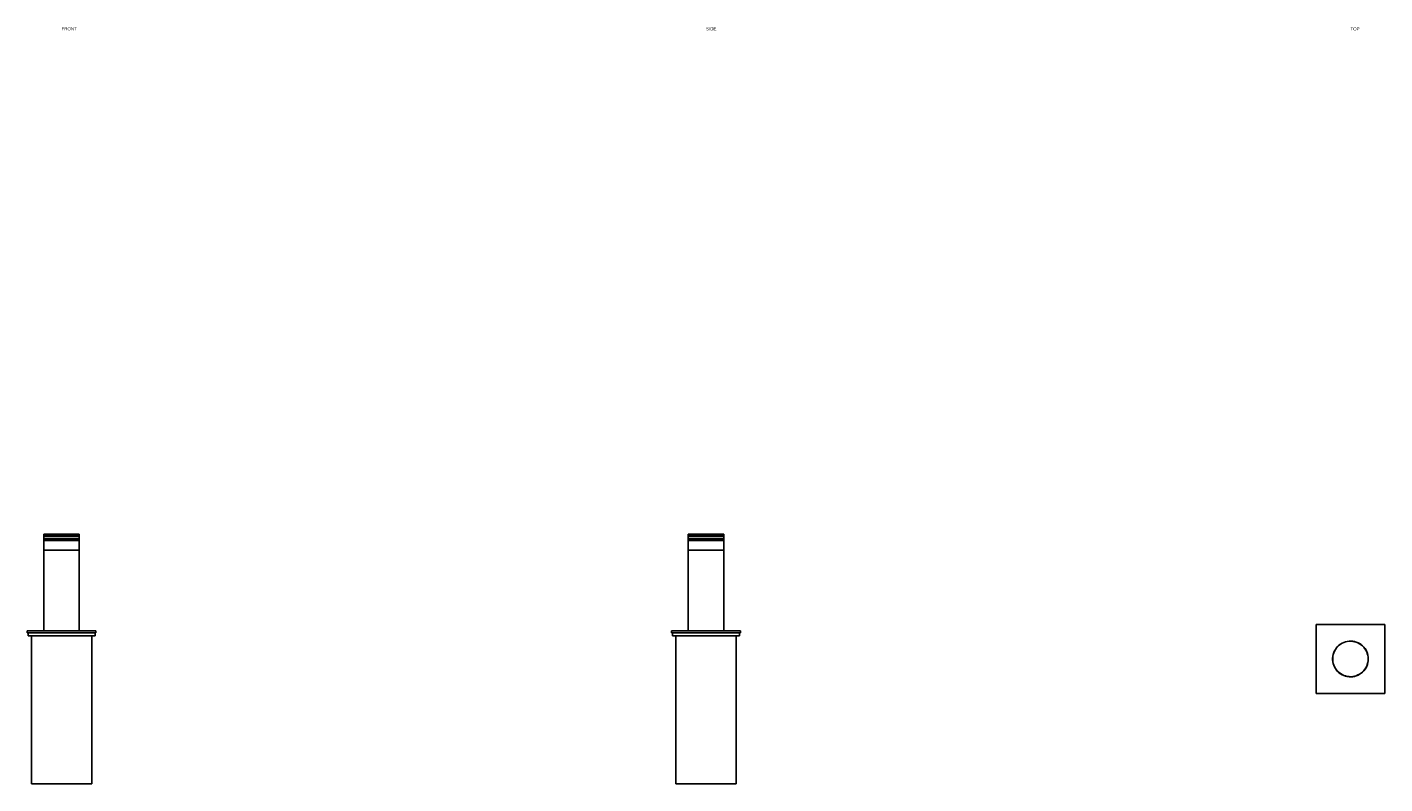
# Model space of a CAD drawing. Header units: millimetres. Extents: x -214 to 20208, y -950 to 3920.
# Tile 1 of 4: x -214 to 8214, y -775 to 3920. Entities that reach past the tile are written whole.
import ezdxf

# ---------------------------------------------------------------- set-up
doc = ezdxf.new("R2010")
doc.units = ezdxf.units.MM
for name, color, linetype in [('FRONT', 7, 'Continuous'), ('SIDE', 7, 'Continuous'), ('TOP', 7, 'Continuous')]:
    doc.layers.add(name, color=color, linetype=linetype)

msp = doc.modelspace()

# ---------------------------------------------------------------- linework, layer by layer
at = {"layer": 'FRONT'}
for points in [[(-110, 775), (-107.2, 775), (-99.1, 775), (-86, 775), (-68.6, 775), (-47.7, 775), (-24.5, 775), (0, 775), (24.5, 775), (47.7, 775), (68.6, 775), (86, 775), (99.1, 775), (107.2, 775), (110, 775)], [(-110, 775), (-110, 767)], [(-110, 767), (-107.2, 767), (-99.1, 767), (-86, 767), (-68.6, 767), (-47.7, 767), (-24.5, 767), (0, 767), (24.5, 767), (47.7, 767), (68.6, 767), (86, 767), (99.1, 767), (107.2, 767), (110, 767)], [(-110, 767), (-110, 760)], [(-110, 760), (-107.2, 760), (-99.1, 760), (-86, 760), (-68.6, 760), (-47.7, 760), (-24.5, 760), (0, 760), (24.5, 760), (47.7, 760), (68.6, 760), (86, 760), (99.1, 760), (107.2, 760), (110, 760)], [(-110, 760), (-110, 745)], [(110, 767), (110, 775)], [(110, 760), (110, 767)], [(110, 745), (110, 760)], [(-110, 745), (-107.2, 745), (-99.1, 745), (-86, 745), (-68.6, 745), (-47.7, 745), (-24.5, 745), (0, 745), (24.5, 745), (47.7, 745), (68.6, 745), (86, 745), (99.1, 745), (107.2, 745), (110, 745)], [(-110, 745), (-110, 735)], [(-110, 735), (-107.2, 735), (-99.1, 735), (-86, 735), (-68.6, 735), (-47.7, 735), (-24.5, 735), (0, 735), (24.5, 735), (47.7, 735), (68.6, 735), (86, 735), (99.1, 735), (107.2, 735), (110, 735)], [(-110, 735), (-110, 675)], [(-110, 675), (-107.2, 675), (-99.1, 675), (-86, 675), (-68.6, 675), (-47.7, 675), (-24.5, 675), (0, 675), (24.5, 675), (47.7, 675), (68.6, 675), (86, 675), (99.1, 675), (107.2, 675), (110, 675)], [(-110, 675), (-110, 175)], [(110, 735), (110, 745)], [(110, 675), (110, 735)], [(110, 175), (110, 675)], [(-213.5, 163), (-213.5, 175)], [(-213.5, 175), (213.5, 175)], [(213.5, 163), (213.5, 175)], [(-213.5, 163), (213.5, 163)], [(-208, 163), (-208, 143)], [(-208, 143), (-202.8, 143), (-187.4, 143), (-162.6, 143), (-129.7, 143), (-90.2, 143), (-46.3, 143), (0, 143), (46.3, 143), (90.2, 143), (129.7, 143), (162.6, 143), (187.4, 143), (202.8, 143), (208, 143)], [(-187.5, 143), (-187.5, -775)], [(187.5, -775), (187.5, 143)], [(208, 143), (208, 163)], [(-187.5, -775), (-182.8, -775), (-168.9, -775), (-146.6, -775), (-116.9, -775), (-81.4, -775), (-41.7, -775), (0, -775), (41.7, -775), (81.4, -775), (116.9, -775), (146.6, -775), (168.9, -775), (182.8, -775), (187.5, -775)]]:
    msp.add_lwpolyline(points, dxfattribs=at)
at = {"layer": 'SIDE'}
for points in [[(3890, 775), (3890.7, 775), (3892.8, 775), (3896.2, 775), (3900.9, 775), (3906.9, 775), (3914, 775), (3922.2, 775), (3931.4, 775), (3941.5, 775), (3952.3, 775), (3963.7, 775), (3975.5, 775), (3987.7, 775), (4000, 775)], [(3890, 775), (3890, 767)], [(3890, 767), (3890.7, 767), (3892.8, 767), (3896.2, 767), (3900.9, 767), (3906.9, 767), (3914, 767), (3922.2, 767), (3931.4, 767), (3941.5, 767), (3952.3, 767), (3963.7, 767), (3975.5, 767), (3987.7, 767), (4000, 767)], [(3890, 767), (3890, 760)], [(3890, 760), (3890.7, 760), (3892.8, 760), (3896.2, 760), (3900.9, 760), (3906.9, 760), (3914, 760), (3922.2, 760), (3931.4, 760), (3941.5, 760), (3952.3, 760), (3963.7, 760), (3975.5, 760), (3987.7, 760), (4000, 760)], [(3890, 760), (3890, 745)], [(4000, 775), (4012.3, 775), (4024.5, 775), (4036.3, 775), (4047.7, 775), (4058.5, 775), (4068.6, 775), (4077.8, 775), (4086, 775), (4093.1, 775), (4099.1, 775), (4103.8, 775), (4107.2, 775), (4109.3, 775), (4110, 775)], [(4000, 767), (4012.3, 767), (4024.5, 767), (4036.3, 767), (4047.7, 767), (4058.5, 767), (4068.6, 767), (4077.8, 767), (4086, 767), (4093.1, 767), (4099.1, 767), (4103.8, 767), (4107.2, 767), (4109.3, 767), (4110, 767)], [(4000, 760), (4012.3, 760), (4024.5, 760), (4036.3, 760), (4047.7, 760), (4058.5, 760), (4068.6, 760), (4077.8, 760), (4086, 760), (4093.1, 760), (4099.1, 760), (4103.8, 760), (4107.2, 760), (4109.3, 760), (4110, 760)], [(4110, 775), (4110, 767)], [(4110, 767), (4110, 760)], [(4110, 760), (4110, 745)], [(3890, 745), (3890.7, 745), (3892.8, 745), (3896.2, 745), (3900.9, 745), (3906.9, 745), (3914, 745), (3922.2, 745), (3931.4, 745), (3941.5, 745), (3952.3, 745), (3963.7, 745), (3975.5, 745), (3987.7, 745), (4000, 745)], [(3890, 745), (3890, 735)], [(3890, 735), (3890.7, 735), (3892.8, 735), (3896.2, 735), (3900.9, 735), (3906.9, 735), (3914, 735), (3922.2, 735), (3931.4, 735), (3941.5, 735), (3952.3, 735), (3963.7, 735), (3975.5, 735), (3987.7, 735), (4000, 735)], [(3890, 735), (3890, 675)], [(3890, 675), (3890.7, 675), (3892.8, 675), (3896.2, 675), (3900.9, 675), (3906.9, 675), (3914, 675), (3922.2, 675), (3931.4, 675), (3941.5, 675), (3952.3, 675), (3963.7, 675), (3975.5, 675), (3987.7, 675), (4000, 675)], [(3890, 675), (3890, 175)], [(4000, 745), (4012.3, 745), (4024.5, 745), (4036.3, 745), (4047.7, 745), (4058.5, 745), (4068.6, 745), (4077.8, 745), (4086, 745), (4093.1, 745), (4099.1, 745), (4103.8, 745), (4107.2, 745), (4109.3, 745), (4110, 745)], [(4000, 735), (4012.3, 735), (4024.5, 735), (4036.3, 735), (4047.7, 735), (4058.5, 735), (4068.6, 735), (4077.8, 735), (4086, 735), (4093.1, 735), (4099.1, 735), (4103.8, 735), (4107.2, 735), (4109.3, 735), (4110, 735)], [(4000, 675), (4012.3, 675), (4024.5, 675), (4036.3, 675), (4047.7, 675), (4058.5, 675), (4068.6, 675), (4077.8, 675), (4086, 675), (4093.1, 675), (4099.1, 675), (4103.8, 675), (4107.2, 675), (4109.3, 675), (4110, 675)], [(4110, 745), (4110, 735)], [(4110, 735), (4110, 675)], [(4110, 675), (4110, 175)], [(3786.5, 163), (3786.5, 175)], [(3786.5, 175), (4213.5, 175)], [(4213.5, 163), (4213.5, 175)], [(3786.5, 163), (4213.5, 163)], [(3792, 163), (3792, 143)], [(3792, 143), (3793.3, 143), (3797.2, 143), (3803.7, 143), (3812.6, 143), (3823.9, 143), (3837.4, 143), (3852.9, 143), (3870.3, 143), (3889.3, 143), (3909.8, 143), (3931.3, 143), (3953.7, 143), (3976.7, 143), (4000, 143)], [(3812.5, 143), (3812.5, -775)], [(4000, 143), (4023.3, 143), (4046.3, 143), (4068.7, 143), (4090.2, 143), (4110.7, 143), (4129.7, 143), (4147.1, 143), (4162.6, 143), (4176.1, 143), (4187.4, 143), (4196.3, 143), (4202.8, 143), (4206.7, 143), (4208, 143)], [(4187.5, 143), (4187.5, -775)], [(4208, 163), (4208, 143)], [(3812.5, -775), (3813.7, -775), (3817.2, -775), (3823, -775), (3831.1, -775), (3841.2, -775), (3853.4, -775), (3867.4, -775), (3883.1, -775), (3900.2, -775), (3918.6, -775), (3938.1, -775), (3958.3, -775), (3979, -775), (4000, -775)], [(4000, -775), (4021, -775), (4041.7, -775), (4061.9, -775), (4081.4, -775), (4099.8, -775), (4116.9, -775), (4132.6, -775), (4146.6, -775), (4158.8, -775), (4168.9, -775), (4177, -775), (4182.8, -775), (4186.3, -775), (4187.5, -775)]]:
    msp.add_lwpolyline(points, dxfattribs=at)
at = {"layer": 'TOP'}
for points in [[(7786.5, -213.5), (7786.5, 213.5)], [(7786.5, 213.5), (8213.5, 213.5)], [(8213.5, -213.5), (8213.5, 213.5)], [(8111, 0), (8110.4, 11.4), (8108.7, 22.7), (8105.7, 33.8), (8101.7, 44.5), (8096.6, 54.7), (8090.5, 64.3), (8083.4, 73.3), (8075.4, 81.5), (8066.6, 88.8), (8057.1, 95.2), (8047.1, 100.5), (8036.5, 104.8), (8025.5, 108), (8014.3, 110.1), (8002.9, 111), (7991.4, 110.7), (7980.1, 109.2), (7969, 106.6), (7958.2, 102.8), (7947.8, 98), (7938, 92.1), (7928.9, 85.2), (7920.5, 77.5), (7913, 68.9), (7906.3, 59.6), (7900.7, 49.6), (7896.1, 39.2), (7892.7, 28.3), (7890.3, 17.1), (7889.1, 5.7), (7889.1, -5.7), (7890.3, -17.1), (7892.7, -28.3), (7896.1, -39.2), (7900.7, -49.6), (7906.3, -59.6), (7913, -68.9), (7920.5, -77.5), (7928.9, -85.2), (7938, -92.1), (7947.8, -98), (7958.2, -102.8), (7969, -106.6), (7980.1, -109.2), (7991.4, -110.7), (8002.9, -111), (8014.3, -110.1), (8025.5, -108), (8036.5, -104.8), (8047.1, -100.5), (8057.1, -95.2), (8066.6, -88.8), (8075.4, -81.5), (8083.4, -73.3), (8090.5, -64.3), (8096.6, -54.7), (8101.7, -44.5), (8105.7, -33.8), (8108.7, -22.7), (8110.4, -11.4), (8111, 0)], [(8110, 0), (8109.4, 11.3), (8107.7, 22.5), (8104.8, 33.5), (8100.8, 44), (8095.7, 54.2), (8089.7, 63.7), (8082.6, 72.6), (8074.7, 80.7), (8066, 88), (8056.6, 94.3), (8046.6, 99.6), (8036.1, 103.9), (8025.3, 107.1), (8014.1, 109.1), (8002.8, 110), (7991.5, 109.7), (7980.3, 108.2), (7969.3, 105.6), (7958.6, 101.9), (7948.3, 97.1), (7938.6, 91.3), (7929.5, 84.5), (7921.2, 76.8), (7913.7, 68.3), (7907.2, 59), (7901.6, 49.2), (7897.1, 38.8), (7893.6, 28), (7891.3, 16.9), (7890.1, 5.7), (7890.1, -5.7), (7891.3, -16.9), (7893.6, -28), (7897.1, -38.8), (7901.6, -49.2), (7907.2, -59), (7913.7, -68.3), (7921.2, -76.8), (7929.5, -84.5), (7938.6, -91.3), (7948.3, -97.1), (7958.6, -101.9), (7969.3, -105.6), (7980.3, -108.2), (7991.5, -109.7), (8002.8, -110), (8014.1, -109.1), (8025.3, -107.1), (8036.1, -103.9), (8046.6, -99.6), (8056.6, -94.3), (8066, -88), (8074.7, -80.7), (8082.6, -72.6), (8089.7, -63.7), (8095.7, -54.2), (8100.8, -44), (8104.8, -33.5), (8107.7, -22.5), (8109.4, -11.3), (8110, 0)], [(7786.5, -213.5), (8213.5, -213.5)]]:
    msp.add_lwpolyline(points, dxfattribs=at)

# ---------------------------------------------------------------- texts
at = {"layer": 'FRONT'}
msp.add_text('FRONT', height=20, dxfattribs=at).set_placement((0, 3900))
at = {"layer": 'SIDE'}
msp.add_text('SIDE', height=20, dxfattribs=at).set_placement((4000, 3900))
at = {"layer": 'TOP'}
msp.add_text('TOP', height=20, dxfattribs=at).set_placement((8000, 3900))

doc.saveas('drawing.dxf')
